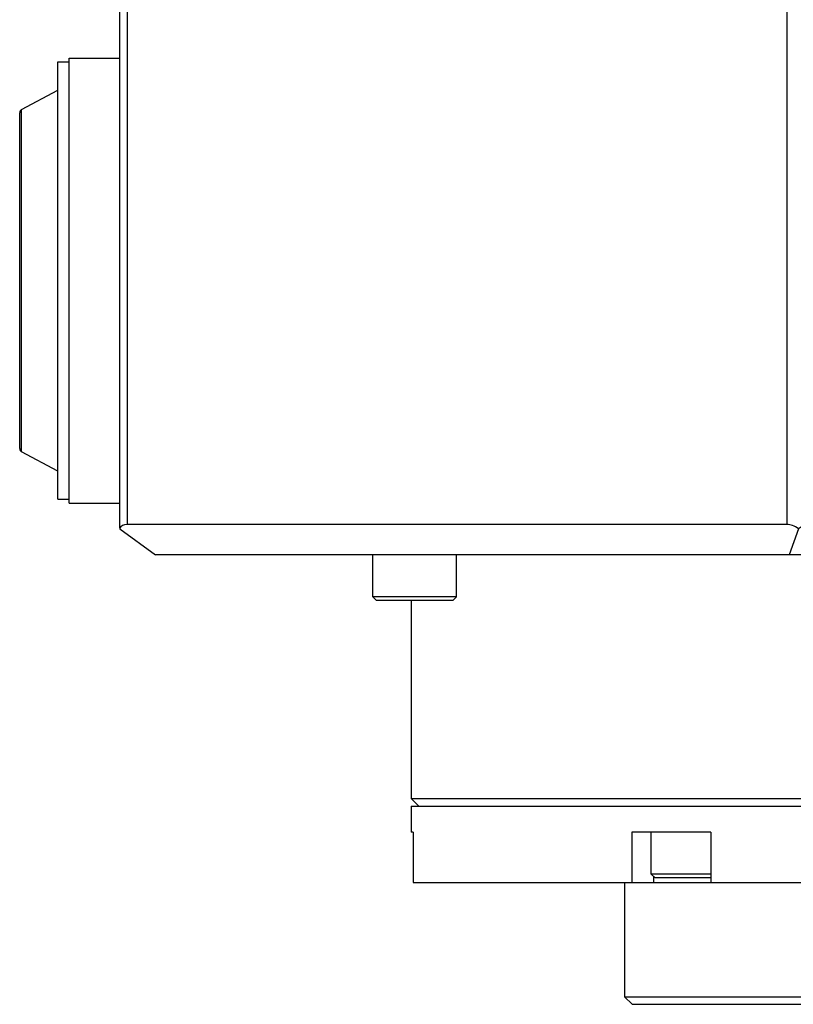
# Model space of a CAD drawing. Header units: millimetres. Extents: x -491 to 2059, y -393 to 795.
# Tile 197 of 256: x 197.24 to 202.32, y -109.91 to -103.45. Entities that reach past the tile are written whole.
import ezdxf

# ---------------------------------------------------------------- set-up
doc = ezdxf.new("R2010")
doc.units = ezdxf.units.MM
doc.header["$LTSCALE"] = 462.55
doc.layers.get('0').update_dxf_attribs({"linetype": 'CONTINUOUS'})
for name, color, linetype in [('_AT4115_P1P1_1_PBL498', 7, 'CONTINUOUS'), ('_AT4115_P2P2_1_PBL494', 7, 'CONTINUOUS'), ('A2400201_ABL482', 7, 'CONTINUOUS'), ('AT4115-AT541_1_2_ABL493', 7, 'CONTINUOUS'), ('E2030801_ABL490', 7, 'CONTINUOUS'), ('M2420103_PBL486', 7, 'CONTINUOUS'), ('M2420202_PBL497', 7, 'CONTINUOUS'), ('M2440901_PBL483', 7, 'CONTINUOUS'), ('P9140503_BOLT_PBL485', 7, 'CONTINUOUS'), ('P9140503_BOLT_PBL489', 7, 'CONTINUOUS'), ('SWITCH_ABL491', 7, 'CONTINUOUS'), ('SWITCH_CASE_ABL492', 7, 'CONTINUOUS'), ('오른쪽_17_VBL454', 7, 'CONTINUOUS')]:
    doc.layers.add(name, color=color, linetype=linetype)

# ---------------------------------------------------------------- blocks, each defined once
blk = doc.blocks.new('M2440901_PBL483', base_point=(6940.449, 2832.702))
at = {"layer": 'M2440901_PBL483', "color": 7}
for p, q in [((6906.449, 2839.202), (6974.448, 2839.202)), ((6906.449, 2839.202), (6906.449, 2837.502)), ((6974.449, 2839.202), (6974.449, 2837.502)), ((6906.581, 2837.502), (6906.449, 2837.502)), ((6906.581, 2837.502), (6906.581, 2834.202)), ((6926.113, 2837.502), (6920.917, 2837.502)), ((6920.917, 2837.502), (6920.917, 2834.202)), ((6926.113, 2837.502), (6926.113, 2834.202)), ((6959.981, 2837.502), (6954.784, 2837.502)), ((6954.784, 2837.502), (6954.784, 2834.202)), ((6959.981, 2837.502), (6959.981, 2834.202)), ((6974.449, 2837.502), (6974.316, 2837.502)), ((6974.316, 2837.502), (6974.316, 2834.202)), ((6906.581, 2834.202), (6974.316, 2834.202)), ((6920.449, 2834.202), (6920.449, 2826.702)), ((6960.449, 2834.202), (6960.449, 2826.702)), ((6920.449, 2826.702), (6960.449, 2826.702)), ((6920.949, 2826.202), (6920.449, 2826.702)), ((6920.949, 2826.202), (6959.949, 2826.202)), ((6959.949, 2826.202), (6960.449, 2826.702))]:
    blk.add_line(p, q, dxfattribs=at)
at = {"layer": 'M2440901_PBL483', "color": 2}
for p, q in [((6922.351, 2834.6), (6922.351, 2834.202)), ((6958.547, 2834.6), (6958.547, 2834.202))]:
    blk.add_line(p, q, dxfattribs=at)
blk = doc.blocks.new('P9140503_BOLT_PBL485', base_point=(6924.156, 2836.002))
at = {"layer": 'P9140503_BOLT_PBL485', "color": 7}
for p, q in [((6922.199, 2834.752), (6922.199, 2837.502)), ((6926.113, 2834.752), (6922.199, 2834.752)), ((6922.199, 2834.752), (6922.449, 2834.502)), ((6926.113, 2834.502), (6922.449, 2834.502))]:
    blk.add_line(p, q, dxfattribs=at)
blk = doc.blocks.new('M2420103_PBL486', base_point=(6940.449, 2845.952))
at = {"layer": 'M2420103_PBL486', "color": 7}
for p, q in [((6906.449, 2852.702), (6906.449, 2839.702)), ((6974.449, 2852.702), (6974.449, 2839.702)), ((6906.449, 2839.702), (6974.449, 2839.702)), ((6906.949, 2839.202), (6906.449, 2839.702)), ((6973.949, 2839.202), (6974.449, 2839.702))]:
    blk.add_line(p, q, dxfattribs=at)
blk = doc.blocks.new('P9140503_BOLT_PBL489', base_point=(6906.674, 2854.202))
at = {"layer": 'P9140503_BOLT_PBL489', "color": 7}
for p, q in [((6903.924, 2852.952), (6903.924, 2855.702)), ((6909.424, 2852.952), (6909.424, 2855.702)), ((6909.424, 2852.952), (6903.924, 2852.952)), ((6903.924, 2852.952), (6904.174, 2852.702)), ((6909.174, 2852.702), (6904.174, 2852.702)), ((6909.424, 2852.952), (6909.174, 2852.702))]:
    blk.add_line(p, q, dxfattribs=at)
blk = doc.blocks.new('_AT4115_P2P2_1_PBL494', base_point=(6882.005, 2873.702))
at = {"layer": '_AT4115_P2P2_1_PBL494', "color": 7}
for p, q in [((6880.877, 2884.936), (6883.252, 2886.2)), ((6880.758, 2862.691), (6880.758, 2884.713)), ((6883.252, 2861.204), (6880.877, 2862.468))]:
    blk.add_line(p, q, dxfattribs=at)
at = {"layer": '_AT4115_P2P2_1_PBL494', "color": 2}
blk.add_line((6880.877, 2862.468), (6880.877, 2884.936), dxfattribs=at)
at = {"layer": '_AT4115_P2P2_1_PBL494', "color": 7}
for points, knots in [([(6880.877, 2884.936), (6880.856, 2884.925), (6880.82, 2884.898), (6880.782, 2884.843), (6880.762, 2884.779), (6880.758, 2884.735), (6880.758, 2884.713)], [0, 0, 0, 0, 0.258831, 0.50299, 0.747048, 1, 1, 1, 1]), ([(6880.758, 2862.691), (6880.758, 2862.669), (6880.762, 2862.625), (6880.782, 2862.562), (6880.82, 2862.506), (6880.856, 2862.479), (6880.877, 2862.468)], [0, 0, 0, 0, 0.252955, 0.497014, 0.741169, 1, 1, 1, 1])]:
    blk.add_open_spline(points, degree=3, knots=knots, dxfattribs=at)
blk = doc.blocks.new('_AT4115_P1P1_1_PBL498', base_point=(6885.275, 2873.702))
at = {"layer": '_AT4115_P1P1_1_PBL498', "color": 7}
for p, q in [((6884.005, 2888.307), (6887.298, 2888.307)), ((6884.005, 2859.097), (6884.005, 2888.307)), ((6883.252, 2888.053), (6884.005, 2888.053)), ((6883.252, 2859.351), (6883.252, 2888.053)), ((6883.252, 2859.351), (6884.005, 2859.351)), ((6884.005, 2859.097), (6887.298, 2859.097))]:
    blk.add_line(p, q, dxfattribs=at)
blk = doc.blocks.new('AT4115-AT541_1_2_ABL493', base_point=(6884.028, 2873.702))
at = {"layer": '_AT4115_P1P1_1_PBL498'}
blk.add_blockref('_AT4115_P1P1_1_PBL498', (6885.275, 2873.702), dxfattribs=at)
at = {"layer": '_AT4115_P2P2_1_PBL494'}
blk.add_blockref('_AT4115_P2P2_1_PBL494', (6882.005, 2873.702), dxfattribs=at)
blk = doc.blocks.new('SWITCH_CASE_ABL492', base_point=(6884.028, 2873.702))
at = {"layer": 'AT4115-AT541_1_2_ABL493'}
blk.add_blockref('AT4115-AT541_1_2_ABL493', (6884.028, 2873.702), dxfattribs=at)
blk = doc.blocks.new('SWITCH_ABL491', base_point=(6884.028, 2873.702))
at = {"layer": 'SWITCH_CASE_ABL492'}
blk.add_blockref('SWITCH_CASE_ABL492', (6884.028, 2873.702), dxfattribs=at)
blk = doc.blocks.new('E2030801_ABL490', base_point=(6884.028, 2873.702))
at = {"layer": 'SWITCH_ABL491'}
blk.add_blockref('SWITCH_ABL491', (6884.028, 2873.702), dxfattribs=at)
blk = doc.blocks.new('M2420202_PBL497', base_point=(6936.623, 2875.452))
at = {"layer": 'M2420202_PBL497', "color": 7}
for p, q in [((6887.298, 2895.202), (6985.949, 2895.202)), ((6887.298, 2895.202), (6887.298, 2857.568)), ((6944.296, 2883.702), (6944.296, 2895.202)), ((6985.949, 2857.702), (6985.949, 2895.202)), ((6944.296, 2857.702), (6944.296, 2860.302)), ((6887.332, 2857.409), (6889.664, 2855.702)), ((6931.099, 2857.702), (6887.798, 2857.702)), ((6931.858, 2857.409), (6931.233, 2855.702)), ((6932.465, 2857.702), (6985.949, 2857.702)), ((6983.949, 2855.702), (6985.949, 2857.702)), ((6983.949, 2855.702), (6889.664, 2855.702))]:
    blk.add_line(p, q, dxfattribs=at)
at = {"layer": 'M2420202_PBL497', "color": 2}
for p, q in [((6887.798, 2895.202), (6887.798, 2857.702)), ((6931.099, 2895.202), (6931.099, 2857.702)), ((6932.465, 2895.202), (6932.465, 2857.702))]:
    blk.add_line(p, q, dxfattribs=at)
at = {"layer": 'M2420202_PBL497', "color": 7}
blk.add_arc((7300.74, 2642.064), 416.597, 148.82732, 149.14827, dxfattribs=at)
for centre, major_axis, ratio, start_param, end_param in [((6888.298, 2856.702), (-0.966, 0.966), 0.267949, 0.261799, 0.523599), ((6888.298, 2856.702), (-0.866, 0.866), 0.57735, -0.523599, 0.261799), ((6931.599, 2856.702), (-0.866, 0.866), 0.57735, -1.308997, -0.523599), ((6931.599, 2856.702), (0.966, 0.966), 0.267949, 0.261799, 1.047198)]:
    blk.add_ellipse(centre, major_axis=major_axis, ratio=ratio, start_param=start_param, end_param=end_param, dxfattribs=at)
blk = doc.blocks.new('A2400201_ABL482', base_point=(6946.853, 2871.702))
at = {"layer": 'E2030801_ABL490'}
blk.add_blockref('E2030801_ABL490', (6884.028, 2873.702), dxfattribs=at)
at = {"layer": 'M2420103_PBL486'}
blk.add_blockref('M2420103_PBL486', (6940.449, 2845.952), dxfattribs=at)
at = {"layer": 'M2420202_PBL497'}
blk.add_blockref('M2420202_PBL497', (6936.623, 2875.452), dxfattribs=at)
at = {"layer": 'M2440901_PBL483'}
blk.add_blockref('M2440901_PBL483', (6940.449, 2832.702), dxfattribs=at)
at = {"layer": 'P9140503_BOLT_PBL485'}
blk.add_blockref('P9140503_BOLT_PBL485', (6924.156, 2836.002), dxfattribs=at)
at = {"layer": 'P9140503_BOLT_PBL489'}
blk.add_blockref('P9140503_BOLT_PBL489', (6906.674, 2854.202), dxfattribs=at)
blk = doc.blocks.new('오른쪽_17_VBL454', base_point=(6940.449, 3003.212))
at = {"layer": 'A2400201_ABL482'}
blk.add_blockref('A2400201_ABL482', (6946.853, 2871.702), dxfattribs=at)
blk = doc.blocks.new('W1')
at = {"layer": '오른쪽_17_VBL454'}
blk.add_blockref('오른쪽_17_VBL454', (6940.4488, 3003.2116), dxfattribs=at)

msp = doc.modelspace()

# ---------------------------------------------------------------- block references
at = {"xscale": 0.1, "yscale": 0.1, "zscale": 0.1}
msp.add_blockref('W1', (-490.8323, -392.5342), dxfattribs=at)

doc.saveas('drawing.dxf')
